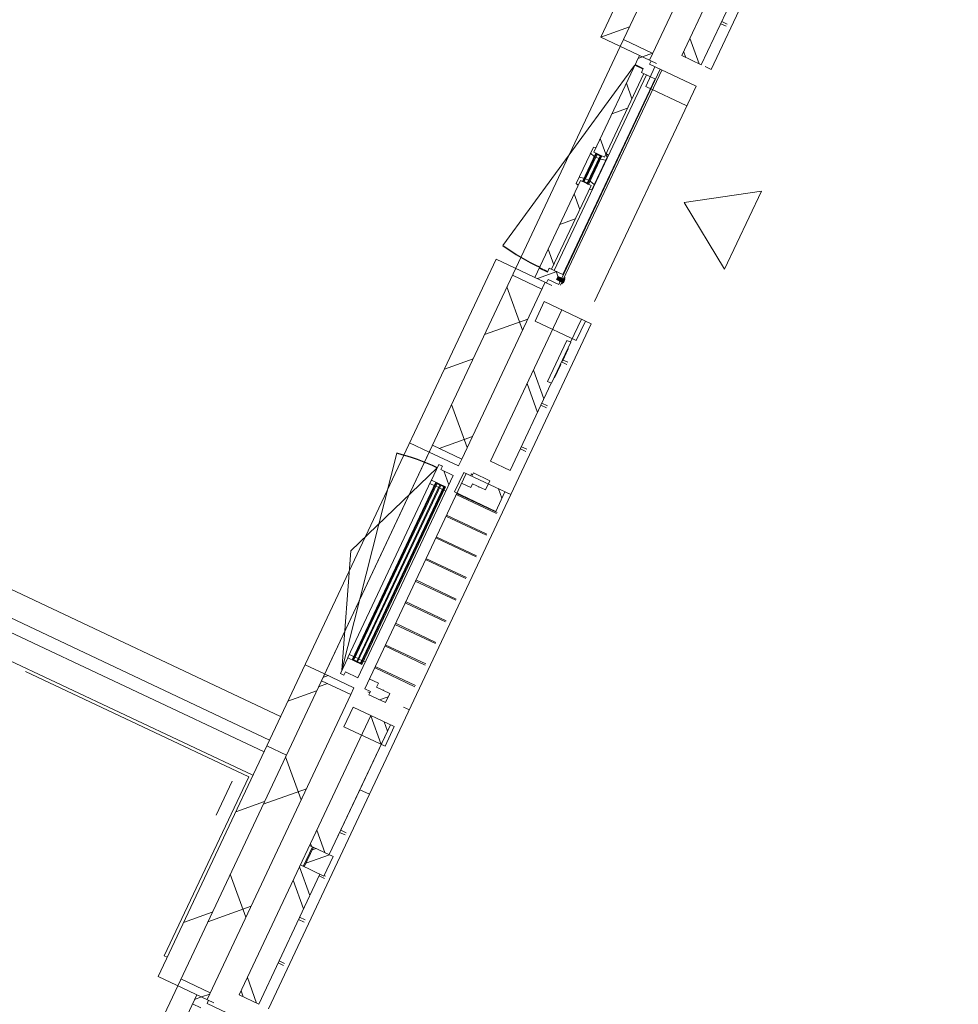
# Model space of a CAD drawing. Header units: metres. Extents: x 136266 to 136452, y 453403 to 453560.
# Tile 14 of 133: x 136324.4 to 136328.74, y 453473.02 to 453477.57. Entities that reach past the tile are written whole.
import ezdxf

# ---------------------------------------------------------------- set-up
doc = ezdxf.new("R2010")
doc.units = ezdxf.units.M
for name, color, linetype, lineweight in [('A-DETL-BEBOUWING', 253, 'Continuous', 9), ('A-DETL-GENF', 92, 'Continuous', 5), ('A-FLOR', 192, 'Continuous', 5), ('A-GENM-1', 8, 'Continuous', 5), ('A-GENM-2', 7, 'Continuous', 5), ('A-WALL-PATT-3', 8, 'Continuous', 5)]:
    doc.layers.add(name, color=color, linetype=linetype, lineweight=lineweight)
pattern_1 = [(44.99999999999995, (1199.999805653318, -1.250555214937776e-12), (-282.8427124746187, 282.8427124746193), [])]
pattern_2 = [(45.00000000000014, (0.000181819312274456, 0.0004545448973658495), (-141.4213562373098, 141.4213562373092), []), (135.0000000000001, (0.000181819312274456, 0.0004545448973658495), (-141.4213562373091, -141.4213562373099), [])]
pattern_3 = [(45.00000000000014, (0.0001818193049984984, 0.0004545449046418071), (-141.4213562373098, 141.4213562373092), []), (135.0000000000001, (0.0001818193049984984, 0.0004545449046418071), (-141.4213562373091, -141.4213562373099), [])]

# ---------------------------------------------------------------- blocks, each defined once
blk = doc.blocks.new('859-DO-0010 29-09-2022')
at = {"layer": 'A-DETL-BEBOUWING'}
h = blk.add_hatch(dxfattribs=at)
h.set_pattern_fill('FP_100', color=256, angle=44.99999999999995, style=0, pattern_type=2)
h.set_pattern_definition(pattern_1)
h.paths.add_polyline_path([(57510.0000000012, 36081.54545454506), (57610.00000000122, 36081.54545454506), (57610.00000000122, 37259.99999999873), (57510.0000000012, 37259.99999999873), (57510.0000000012, 36386.36767234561)])
h = blk.add_hatch(dxfattribs=at)
h.set_pattern_fill('FP_568', color=256, angle=45.00000000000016, style=0, pattern_type=2)
h.set_pattern_definition([(135.0000000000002, (57759.99974355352, 34860.00015250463), (-299.9546965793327, -299.9546965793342), []), (225.0000000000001, (57759.99974355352, 34860.00015250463), (299.9546965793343, -299.9546965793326), [])])
h.paths.add_polyline_path([(57610.00000000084, 32459.99999999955), (57760.00000000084, 32459.99999999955), (57760.00000000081, 32839.81818181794), (57610.00000000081, 32839.81818181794), (57610.00000000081, 32789.02538483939)])
h.paths.add_polyline_path([(57610.00000000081, 34043.81818181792), (57760.00000000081, 34043.81818181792), (57760.00000000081, 34912.54545454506), (57610.00000000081, 34912.54545454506), (57610.00000000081, 34138.02874265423)])
h.paths.add_polyline_path([(57610.0000000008, 36116.54545454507), (57760.0000000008, 36116.54545454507), (57760.0000000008, 37259.99999999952), (57610.0000000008, 37259.99999999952), (57610.0000000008, 36386.36767234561)])
h = blk.add_hatch(dxfattribs=at)
h.set_pattern_fill('FP_367', color=256, angle=45.00000000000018, style=0, pattern_type=2)
h.set_pattern_definition([(135.0000000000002, (57984.99970711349, 34644.09075372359), (-282.8427124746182, -282.8427124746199), []), (135.0000000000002, (57984.99970711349, 35844.09055937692), (-282.8427124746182, -282.8427124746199), [])])
h.paths.add_polyline_path([(57934.99999999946, 32459.99999999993), (57984.99999999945, 32459.99999999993), (57984.9747007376, 32791.81818181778), (57884.99999999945, 32791.81818181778), (57884.99999999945, 32459.99999999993)])
h.paths.add_polyline_path([(57884.99999999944, 34091.81818181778), (57984.99999999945, 34091.81818181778), (57984.9747007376, 34537.24545454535), (57965.99999999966, 34537.24545454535), (57965.99999999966, 34747.24545454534), (57984.99999999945, 34747.24545454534), (57984.9747007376, 34864.54545454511), (57884.99999999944, 34864.54545454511), (57884.99999999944, 34138.02874265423)])
h.paths.add_polyline_path([(57984.9747007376, 36164.54545454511), (57984.99999999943, 36164.54545454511), (57984.9747007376, 36828.18181818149), (57884.99999999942, 36828.18181818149), (57884.99999999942, 36164.54545454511), (57934.99999999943, 36164.54545454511)])
h = blk.add_hatch(dxfattribs=at)
h.set_pattern_fill('FP_865', color=256, angle=-89.99999999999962, style=0, pattern_type=2)
h.set_pattern_definition([(45.00000000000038, (9.604264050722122e-10, 0.0004545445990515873), (-141.4213562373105, 141.4213562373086), [])])
h.paths.add_polyline_path([(57760.00000000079, 36081.54545454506), (57760.00000000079, 36116.54545454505), (57610.00000000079, 36116.54545454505), (57610.00000000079, 36081.54545454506)])
h = blk.add_hatch(dxfattribs=at)
h.set_pattern_fill('FP_651', color=256, angle=-89.99999999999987, style=0, pattern_type=2)
h.set_pattern_definition(pattern_2)
h.paths.add_polyline_path([(57749.81818181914, 36014.54545454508), (57821.81818181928, 36014.54545454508), (57821.81818181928, 36064.54545454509), (57767.81818181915, 36064.54545454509), (57767.81818181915, 36081.54545454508), (57707.81818181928, 36081.54545454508), (57707.81818181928, 36034.54545454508), (57749.81818181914, 36034.54545454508)])
h = blk.add_hatch(dxfattribs=at)
h.set_pattern_fill('FP_652', color=256, angle=-89.99999999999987, style=0, pattern_type=2)
h.set_pattern_definition(pattern_3)
h.paths.add_polyline_path([(57749.81818181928, 34997.54545454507), (57749.81818181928, 35014.54545454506), (57761.81818181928, 35014.54545454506), (57761.81818181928, 35442.04545454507), (57707.81818181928, 35442.04545454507), (57707.81818181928, 34997.54545454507)])
h.paths.add_polyline_path([(57761.81818181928, 35587.04545454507), (57761.81818181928, 36014.54545454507), (57749.81818181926, 36014.54545454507), (57749.81818181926, 36031.54545454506), (57707.81818181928, 36031.54545454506), (57707.81818181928, 35587.04545454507)])
h = blk.add_hatch(dxfattribs=at)
h.set_pattern_fill('FP_652', color=256, angle=-89.99999999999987, style=0, pattern_type=2)
h.set_pattern_definition(pattern_3)
h.paths.add_polyline_path([(57707.81818181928, 35418.56567872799), (57707.81818181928, 35442.04545454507), (57717.81818181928, 35442.04545454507), (57717.81818181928, 35459.04545454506), (57695.81818181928, 35453.15057231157), (57695.81818181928, 35421.78106903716)])
h.paths.add_polyline_path([(57761.81818181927, 35423.04545454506), (57773.81818181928, 35426.26084485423), (57773.81818181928, 35452.34672473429), (57748.81818181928, 35459.04545454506), (57748.81818181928, 35442.04545454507), (57761.81818181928, 35442.04545454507)])
h.paths.add_polyline_path([(57748.81818181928, 35570.04545454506), (57773.81818181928, 35576.74418435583), (57773.81818181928, 35602.8300642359), (57761.81818181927, 35606.04545454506), (57761.81818181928, 35587.04545454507), (57748.81818181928, 35587.04545454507)])
h.paths.add_polyline_path([(57717.81818181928, 35570.04545454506), (57717.81818181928, 35587.04545454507), (57707.81818181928, 35587.04545454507), (57707.81818181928, 35610.52523036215), (57695.81818181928, 35607.30984005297), (57695.81818181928, 35575.94033677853)])
h = blk.add_hatch(color=256, dxfattribs=at)
h.paths.add_polyline_path([(57721.8181818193, 35445.04545454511), (57721.8181818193, 35459.04545454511), (57717.8181818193, 35459.04545454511), (57717.8181818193, 35445.04545454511)])
h.paths.add_polyline_path([(57748.8181818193, 35445.04545454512), (57748.8181818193, 35459.04545454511), (57744.81818181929, 35459.04545454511), (57744.81818181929, 35445.04545454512)])
h.paths.add_polyline_path([(57717.8181818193, 35570.04545454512), (57721.8181818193, 35570.04545454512), (57721.8181818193, 35584.04545454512), (57717.8181818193, 35584.04545454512)])
h.paths.add_polyline_path([(57748.8181818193, 35570.04545454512), (57748.8181818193, 35584.04545454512), (57744.81818181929, 35584.04545454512), (57744.81818181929, 35570.04545454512)])
for points in [[(57725.8181818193, 35445.04545454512), (57725.8181818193, 35584.04545454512), (57721.8181818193, 35584.04545454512), (57721.8181818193, 35445.04545454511)], [(57744.81818181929, 35445.04545454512), (57744.81818181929, 35584.04545454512), (57740.81818181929, 35584.04545454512), (57740.8181818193, 35445.04545454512)], [(57834.99999999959, 34974.54545454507), (57834.99999999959, 35004.54545454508), (57829.99999999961, 35004.54545454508), (57829.9999999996, 34974.54545454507)], [(57837.99999999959, 34981.56109483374), (57837.99999999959, 34997.52981425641), (57802.99999999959, 34997.52981425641), (57802.99999999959, 34981.56109483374)], [(57704.81818181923, 32990.81818181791), (57704.81818181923, 33892.81818181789), (57700.81818181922, 33892.81818181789), (57700.81818181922, 32990.81818181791)], [(57723.81818181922, 32990.81818181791), (57723.81818181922, 33892.81818181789), (57719.81818181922, 33892.81818181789), (57719.81818181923, 32990.81818181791)], [(57742.81818181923, 32990.81818181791), (57742.81818181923, 33892.81818181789), (57738.81818181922, 33892.81818181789), (57738.81818181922, 32990.81818181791)]]:
    blk.add_hatch(color=256, dxfattribs=at).paths.add_polyline_path(points)
h = blk.add_hatch(dxfattribs=at)
h.set_pattern_fill('FP_651', color=256, angle=-89.99999999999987, style=0, pattern_type=2)
h.set_pattern_definition(pattern_2)
h.paths.add_polyline_path([(57767.81818181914, 34947.54545454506), (57767.81818181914, 34964.54545454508), (57821.81818181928, 34964.54545454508), (57821.81818181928, 35014.54545454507), (57749.81818181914, 35014.54545454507), (57749.81818181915, 34994.54545454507), (57707.81818181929, 34994.54545454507), (57707.81818181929, 34947.54545454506)])
h = blk.add_hatch(dxfattribs=at)
h.set_pattern_fill('FP_100', color=256, angle=44.99999999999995, style=0, pattern_type=2)
h.set_pattern_definition(pattern_1)
h.paths.add_polyline_path([(57610.0000000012, 34008.81818181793), (57610.00000000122, 34947.54545454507), (57510.0000000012, 34947.54545454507), (57510.00000000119, 34008.81818181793)])
h = blk.add_hatch(dxfattribs=at)
h.set_pattern_fill('FP_1167', color=256, angle=-89.99999999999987, style=0, pattern_type=2)
h.set_pattern_definition([(45.00000000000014, (0.0001818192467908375, 0.0001818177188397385), (-141.4213562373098, 141.4213562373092), []), (135.0000000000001, (0.0001818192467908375, 0.0001818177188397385), (-141.4213562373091, -141.4213562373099), [])])
h.paths.add_polyline_path([(57746.81818181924, 33878.81818181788), (57756.81818181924, 33878.81818181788), (57756.81818181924, 33958.8181818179), (57692.81818181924, 33958.81818181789), (57692.81818181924, 33975.81818181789), (57674.81818181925, 33975.81818181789), (57674.81818181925, 33895.81818181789), (57746.81818181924, 33895.81818181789)])
h = blk.add_hatch(dxfattribs=at)
h.set_pattern_fill('FP_379', color=256, style=0, pattern_type=2)
h.set_pattern_definition([(315, (34999.99999999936, 104806.3641818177), (282.842712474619, 282.842712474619), []), (315, (34999.99999999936, 103606.3641818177), (282.842712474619, 282.842712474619), [])])
h.paths.add_polyline_path([(57794.99999999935, 33891.81818181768), (58004.99999999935, 33891.81818181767), (58004.99999999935, 33991.81818181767), (57794.99999999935, 33991.81818181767)])
h = blk.add_hatch(color=256, dxfattribs=at)
h.paths.add_polyline_path([(57746.81818181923, 32990.81818181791), (57746.81818181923, 33004.81818181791), (57742.81818181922, 33004.81818181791), (57742.81818181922, 32990.81818181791)])
h.paths.add_polyline_path([(57696.81818181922, 32990.81818181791), (57700.81818181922, 32990.81818181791), (57700.81818181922, 33004.8181818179), (57696.81818181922, 33004.8181818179)])
h.paths.add_polyline_path([(57746.81818181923, 33878.81818181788), (57746.81818181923, 33892.81818181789), (57742.81818181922, 33892.81818181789), (57742.81818181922, 33878.81818181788)])
h.paths.add_polyline_path([(57700.81818181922, 33878.81818181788), (57700.81818181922, 33892.81818181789), (57696.81818181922, 33892.81818181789), (57696.81818181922, 33878.81818181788)])
h = blk.add_hatch(dxfattribs=at)
h.set_pattern_fill('FP_404', color=256, angle=-89.99999999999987, style=0, pattern_type=2)
h.set_pattern_definition([(135.0000000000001, (80621.81818181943, -29950.00029966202), (-141.4213562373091, -141.4213562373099), []), (225.0000000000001, (80621.81818181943, -29950.00029966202), (141.4213562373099, -141.4213562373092), [])])
h.paths.add_polyline_path([(57920.81818181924, 32921.81818181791), (57853.8181818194, 32921.81818181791), (57853.8181818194, 32941.81818181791), (57806.81818181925, 32941.81818181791), (57806.81818181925, 32891.81818181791), (57835.8181818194, 32891.81818181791), (57835.8181818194, 32874.81818181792), (57920.81818181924, 32874.81818181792), (57920.81818181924, 32900.12137001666)])
h = blk.add_hatch(dxfattribs=at)
h.set_pattern_fill('FP_100', color=256, angle=44.99999999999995, style=0, pattern_type=2)
h.set_pattern_definition(pattern_1)
h.paths.add_polyline_path([(57510.00000000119, 32459.99999999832), (57610.0000000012, 32459.99999999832), (57610.0000000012, 32874.81818181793), (57510.00000000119, 32874.81818181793), (57510.00000000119, 32789.02538483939)])
h = blk.add_hatch(dxfattribs=at)
h.set_pattern_fill('FP_476', color=256, style=0, pattern_type=2)
h.set_pattern_definition([(45, (0, 0), (-141.4213562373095, 141.4213562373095), [])])
h.paths.add_polyline_path([(57760.00000000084, 32839.81818181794), (57760.00000000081, 32874.81818181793), (57610.00000000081, 32874.81818181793), (57610.00000000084, 32839.81818181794)])
h = blk.add_hatch(dxfattribs=at)
h.set_pattern_fill('FP_100', color=256, angle=44.99999999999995, style=0, pattern_type=2)
h.set_pattern_definition(pattern_1)
h.paths.add_polyline_path([(57510.00000000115, 31281.54545454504), (57610.00000000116, 31281.54545454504), (57610.00000000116, 32459.9999999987), (57510.00000000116, 32459.9999999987), (57510.00000000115, 31440.02202702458)])
h = blk.add_hatch(dxfattribs=at)
h.set_pattern_fill('FP_564', color=256, angle=45.00000000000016, style=0, pattern_type=2)
h.set_pattern_definition([(135.0000000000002, (57760.0004506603, 30060.00022278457), (-299.9546965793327, -299.9546965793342), []), (225.0000000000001, (57760.0004506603, 30060.00022278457), (299.9546965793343, -299.9546965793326), [])])
h.paths.add_polyline_path([(57624.58561598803, 27659.99999999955), (57760.00000000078, 27659.99999999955), (57760.00000000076, 28039.81818181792), (57610.00000000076, 28039.81818181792), (57610.00000000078, 27659.99999999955)])
h.paths.add_polyline_path([(57610.00000000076, 29243.81818181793), (57760.00000000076, 29243.81818181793), (57760.00000000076, 30112.54545454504), (57610.00000000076, 30112.54545454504), (57610.00000000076, 29641.35088327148)])
h.paths.add_polyline_path([(57610.00000000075, 31316.54545454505), (57760.00000000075, 31316.54545454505), (57760.00000000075, 32459.99999999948), (57610.00000000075, 32459.99999999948), (57610.00000000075, 31440.02202702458)])
h = blk.add_hatch(dxfattribs=at)
h.set_pattern_fill('FP_1103', color=256, angle=45.00000000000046, style=0, pattern_type=2)
h.set_pattern_definition([(135.0000000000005, (57984.99970711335, 32294.09066291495), (-282.8427124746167, -282.8427124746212), []), (135.0000000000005, (57985.00041422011, 33494.09117567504), (-282.8427124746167, -282.8427124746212), [])])
h.paths.add_polyline_path([(57984.9747007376, 32128.18181817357), (57984.99999999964, 32128.18181817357), (57984.9747007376, 32459.99999999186), (57884.99999999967, 32459.99999999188), (57884.99999999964, 32128.18181817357)])
h = blk.add_hatch(dxfattribs=at)
h.set_pattern_fill('FP_365', color=256, angle=45.00000000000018, style=0, pattern_type=2)
h.set_pattern_definition([(135.0000000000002, (57985.00041422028, 29844.09082400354), (-282.8427124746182, -282.8427124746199), []), (135.0000000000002, (57985.00041422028, 31044.09062965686), (-282.8427124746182, -282.8427124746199), [])])
h.paths.add_polyline_path([(57884.99999999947, 27659.99999999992), (57984.99999999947, 27659.99999999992), (57984.9747007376, 27991.81818181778), (57884.99999999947, 27991.81818181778), (57884.99999999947, 27842.67973951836)])
h.paths.add_polyline_path([(57984.9747007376, 29291.81818181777), (57984.99999999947, 29291.81818181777), (57984.9747007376, 29737.24545454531), (57965.99999999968, 29737.24545454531), (57965.99999999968, 29947.24545454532), (57984.99999999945, 29947.24545454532), (57984.9747007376, 30064.54545454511), (57884.99999999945, 30064.54545454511), (57884.99999999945, 29291.81818181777), (57934.99999999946, 29291.81818181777)])
h.paths.add_polyline_path([(57884.99999999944, 31364.54545454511), (57984.99999999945, 31364.54545454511), (57984.9747007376, 32028.18181818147), (57884.99999999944, 32028.18181818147), (57884.99999999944, 31440.02202702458)])
h = blk.add_hatch(dxfattribs=at)
h.set_pattern_fill('FP_864', color=256, angle=-89.99999999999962, style=0, pattern_type=2)
h.set_pattern_definition([(45.00000000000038, (8.803908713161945e-10, 0.0004545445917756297), (-141.4213562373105, 141.4213562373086), [])])
h.paths.add_polyline_path([(57760.00000000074, 31281.54545454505), (57760.00000000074, 31316.54545454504), (57610.00000000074, 31316.54545454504), (57610.00000000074, 31281.54545454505)])
h = blk.add_hatch(dxfattribs=at)
h.set_pattern_fill('FP_647', color=256, angle=-89.99999999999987, style=0, pattern_type=2)
h.set_pattern_definition([(45.00000000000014, (0.0001818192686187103, 0.0004545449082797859), (-141.4213562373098, 141.4213562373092), []), (135.0000000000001, (0.0001818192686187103, 0.0004545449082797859), (-141.4213562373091, -141.4213562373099), [])])
h.paths.add_polyline_path([(57749.81818181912, 31214.54545454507), (57821.81818181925, 31214.54545454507), (57821.81818181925, 31264.54545454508), (57767.81818181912, 31264.54545454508), (57767.81818181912, 31281.54545454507), (57707.81818181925, 31281.54545454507), (57707.81818181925, 31234.54545454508), (57749.81818181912, 31234.54545454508)])
at = {"layer": 'A-WALL-PATT-3'}
h = blk.add_hatch(dxfattribs=at)
h.set_pattern_fill('FP_672', color=256, angle=44.99999999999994, style=0, pattern_type=2)
h.set_pattern_definition([(44.99999999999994, (57954.99999481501, 32028.18174363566), (-282.8427124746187, 282.8427124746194), []), (44.99999999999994, (59154.99980046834, 32028.18174363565), (-282.8427124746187, 282.8427124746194), [])])
h.paths.add_polyline_path([(58004.9999999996, 32028.1818181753), (58004.9999999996, 32128.18181817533), (57904.99999999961, 32128.18181817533), (57904.99999999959, 32028.18181817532), (57984.9747007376, 32028.1818181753)])
for centre, radius, start, end in [((57707.81818181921, 36029.54545454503), 1029.999999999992, 258.9999999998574, 270), ((57674.81818181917, 32924.81818181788), 1033.999999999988, 90, 101.0000000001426)]:
    blk.add_arc(centre, radius, start, end)
at = {"layer": 'A-DETL-BEBOUWING'}
for p, q in [((57510.00000000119, 39747.54545454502), (57510.00000000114, 36081.545454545)), ((57610.00000000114, 36081.545454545), (57610.0000000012, 39747.54545454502)), ((57760.00000000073, 36081.545454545), (57760.00000000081, 37639.81818181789)), ((57884.9999999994, 37591.81818181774), (57884.99999999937, 36164.54545454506)), ((58035.01156568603, 36164.49999999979), (58035.01156568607, 37259.99999999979)), ((57984.99999999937, 36164.54545454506), (57984.99999999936, 36828.18181818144)), ((57985.05166498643, 36164.54545454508), (57985.05166498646, 36828.18181817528)), ((57985.05166498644, 36385.87499999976), (58013.08580734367, 36385.87499999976)), ((57985.05166498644, 36374.49999999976), (58013.08580734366, 36374.49999999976)), ((57884.99999999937, 36164.54545454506), (57984.99999999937, 36164.54545454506)), ((58034.99999999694, 36164.49999999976), (58004.99999999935, 36164.49999999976)), ((57610.00000000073, 36116.545454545), (57760.00000000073, 36116.545454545)), ((57510.00000000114, 36081.545454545), (57794.99999999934, 36081.54545454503)), ((57707.81818181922, 36081.54545454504), (57707.81818181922, 35587.04545454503)), ((57767.81818181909, 36064.54545454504), (57767.81818181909, 36081.54545454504)), ((58004.99999999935, 36064.54545454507), (57767.81818181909, 36064.54545454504)), ((57794.99999999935, 36064.54545454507), (57794.99999999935, 35964.54545454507)), ((57821.81818181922, 34964.54545454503), (57821.81818181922, 36064.54545454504)), ((57829.99999999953, 34964.54545454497), (57829.99999999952, 36064.54545454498)), ((58004.99999999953, 36064.54545454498), (58004.99999999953, 34964.54545454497)), ((57707.81818181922, 36029.54545454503), (57511.28491658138, 35018.46945559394)), ((57707.81818181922, 36034.54545454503), (57749.81818181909, 36034.54545454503)), ((57749.8181818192, 36031.54545454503), (57707.81818181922, 36031.54545454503)), ((57749.81818181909, 36034.54545454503), (57749.81818181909, 36014.54545454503)), ((57749.81818181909, 36014.54545454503), (57821.81818181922, 36014.54545454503)), ((57761.81818181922, 35587.04545454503), (57761.81818181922, 36014.54545454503)), ((57775.18318907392, 36014.54545454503), (57775.18318907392, 35014.54545454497)), ((57819.4044061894, 35014.54545454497), (57819.4044061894, 36014.54545454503)), ((57794.99999999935, 35964.54545454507), (58004.99999999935, 35964.54545454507)), ((57707.81818181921, 35610.52523036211), (57695.81818181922, 35607.30984005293)), ((57695.81818181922, 35607.30984005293), (57695.81818181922, 35421.78106903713)), ((57773.81818181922, 35602.83006423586), (57761.81818181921, 35606.04545454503)), ((57773.81818181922, 35426.2608448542), (57773.81818181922, 35602.83006423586)), ((57695.81818181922, 35575.94033677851), (57717.81818181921, 35570.04545454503)), ((57707.81818181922, 35587.04545454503), (57761.81818181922, 35587.04545454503)), ((57717.81818181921, 35442.04545454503), (57717.81818181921, 35587.04545454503)), ((57748.81818181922, 35587.04545454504), (57717.81818181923, 35584.04545454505)), ((57717.81818181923, 35587.04545454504), (57748.81818181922, 35584.04545454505)), ((57748.81818181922, 35584.04545454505), (57717.81818181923, 35584.04545454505)), ((57717.81818181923, 35570.04545454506), (57721.81818181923, 35570.04545454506)), ((57721.81818181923, 35584.04545454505), (57721.81818181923, 35445.04545454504)), ((57725.81818181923, 35445.04545454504), (57725.81818181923, 35584.04545454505)), ((57725.81818181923, 35570.04545454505), (57740.81818181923, 35570.04545454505)), ((57740.81818181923, 35584.04545454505), (57740.81818181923, 35445.04545454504)), ((57744.81818181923, 35445.04545454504), (57744.81818181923, 35584.04545454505)), ((57744.81818181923, 35570.04545454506), (57748.81818181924, 35570.04545454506)), ((57748.81818181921, 35587.04545454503), (57748.81818181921, 35442.04545454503)), ((57748.81818181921, 35570.04545454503), (57773.81818181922, 35576.7441843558)), ((57717.81818181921, 35459.04545454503), (57695.81818181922, 35453.15057231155)), ((57721.81818181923, 35459.04545454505), (57717.81818181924, 35459.04545454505)), ((57740.81818181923, 35459.04545454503), (57725.81818181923, 35459.04545454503)), ((57748.81818181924, 35459.04545454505), (57744.81818181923, 35459.04545454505)), ((57773.81818181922, 35452.34672473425), (57748.81818181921, 35459.04545454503)), ((57695.81818181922, 35421.78106903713), (57707.81818181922, 35418.56567872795)), ((57707.81818181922, 35442.04545454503), (57707.81818181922, 34947.54545454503)), ((57761.81818181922, 35442.04545454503), (57707.81818181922, 35442.04545454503)), ((57748.81818181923, 35445.04545454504), (57717.81818181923, 35445.04545454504)), ((57748.81818181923, 35445.04545454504), (57717.81818181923, 35442.04545454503)), ((57717.81818181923, 35445.04545454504), (57748.81818181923, 35442.04545454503)), ((57761.81818181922, 35014.54545454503), (57761.81818181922, 35442.04545454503)), ((57761.81818181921, 35423.04545454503), (57773.81818181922, 35426.2608448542)), ((57749.81818181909, 35014.54545454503), (57749.81818181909, 34994.54545454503)), ((57821.81818181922, 35014.54545454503), (57749.81818181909, 35014.54545454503)), ((57834.99999999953, 35004.54545454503), (57829.99999999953, 35004.54545454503)), ((57834.99999999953, 34974.54545454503), (57834.99999999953, 35004.54545454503)), ((57707.81818181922, 34997.54545454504), (57749.81818181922, 34997.54545454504)), ((57749.81818181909, 34994.54545454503), (57707.81818181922, 34994.54545454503)), ((57767.81818181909, 34947.54545454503), (57767.81818181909, 34964.54545454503)), ((57767.81818181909, 34964.54545454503), (57821.81818181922, 34964.54545454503)), ((57837.99999999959, 34997.54545454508), (57802.9999999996, 34997.54545454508)), ((57837.99999999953, 34997.52981425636), (57802.99999999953, 34997.52981425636)), ((57802.99999999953, 34997.52981425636), (57802.99999999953, 34981.56109483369)), ((57802.99999999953, 34981.56109483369), (57837.99999999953, 34981.56109483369)), ((57802.99999999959, 34981.54545454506), (57837.99999999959, 34981.54545454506)), ((57829.99999999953, 34974.54545454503), (57834.99999999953, 34974.54545454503)), ((57837.99999999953, 34981.56109483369), (57837.99999999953, 34997.52981425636)), ((57510.00000000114, 34947.545454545), (57510.00000000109, 31281.545454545)), ((57794.99999999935, 34947.54545454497), (57510.00000000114, 34947.545454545)), ((57610.00000000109, 31281.545454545), (57610.00000000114, 34947.545454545)), ((57610.00000000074, 34912.545454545), (57760.00000000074, 34912.545454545)), ((57760.00000000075, 34043.81818181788), (57760.00000000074, 34947.545454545)), ((57794.99999999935, 34864.54545454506), (57794.99999999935, 34764.54545454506)), ((58034.99999999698, 34864.54545454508), (57794.99999999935, 34864.54545454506)), ((57884.99999999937, 34864.54545454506), (57884.99999999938, 34091.81818181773)), ((57984.99999999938, 34747.24545454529), (57984.99999999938, 34864.54545454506)), ((57985.05166498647, 34747.24545454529), (57985.05166498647, 34864.54545454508)), ((58004.99999999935, 34764.54545454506), (58004.99999999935, 34864.54545454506)), ((58035.01156568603, 33991.84545454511), (58035.01156568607, 34864.54545454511)), ((57794.99999999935, 34764.54545454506), (58004.99999999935, 34764.54545454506)), ((57985.99999999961, 34747.24545454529), (57965.99999999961, 34747.24545454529)), ((57965.99999999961, 34747.24545454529), (57965.99999999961, 34537.24545454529)), ((57985.99999999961, 34537.24545454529), (57985.99999999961, 34747.24545454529)), ((57988.49999999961, 34714.34864234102), (57985.99999999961, 34714.34864234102)), ((57988.49999999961, 34703.59667789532), (57985.99999999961, 34703.59667789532)), ((57988.49999999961, 34714.34864234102), (57988.49999999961, 34651.56344849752)), ((57988.49999999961, 34661.60907951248), (57985.99999999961, 34661.60907951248)), ((57988.49999999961, 34651.56344849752), (57985.99999999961, 34651.56344849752)), ((57985.9999999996, 34646.59545454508), (58013.08580734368, 34646.59545454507)), ((57988.4999999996, 34657.49545454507), (58013.08580734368, 34657.49545454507)), ((57988.49999999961, 34633.98359422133), (57985.99999999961, 34633.98359422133)), ((57988.49999999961, 34599.35363574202), (57985.99999999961, 34599.35363574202)), ((57988.49999999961, 34633.98359422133), (57988.49999999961, 34566.2148256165)), ((57988.49999999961, 34583.27474000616), (57985.99999999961, 34583.27474000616)), ((57988.49999999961, 34574.48481286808), (57985.99999999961, 34574.48481286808)), ((57988.49999999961, 34571.19840037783), (57985.99999999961, 34571.19840037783)), ((57988.49999999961, 34566.2148256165), (57985.99999999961, 34566.2148256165)), ((57965.99999999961, 34537.24545454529), (57985.99999999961, 34537.24545454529)), ((57984.99999999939, 34091.81818181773), (57984.99999999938, 34537.24545454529)), ((57985.05166498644, 34091.81818181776), (57985.05166498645, 34537.24545454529)), ((57984.97470073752, 34435.12045454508), (57985.04009929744, 34435.12045454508)), ((57984.97470073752, 34424.22045454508), (57985.04009929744, 34424.22045454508)), ((57985.05166498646, 34435.12045454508), (58013.08580734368, 34435.12045454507)), ((57985.05166498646, 34424.22045454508), (58013.08580734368, 34424.22045454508)), ((57984.97470073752, 34212.74545454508), (57985.04009929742, 34212.74545454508)), ((57984.97470073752, 34201.84545454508), (57985.04009929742, 34201.84545454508)), ((57985.05166498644, 34212.74545454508), (58013.08580734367, 34212.74545454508)), ((57985.05166498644, 34201.84545454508), (58013.08580734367, 34201.84545454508)), ((57884.99999999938, 34091.81818181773), (57984.99999999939, 34091.81818181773)), ((57510.00000000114, 34008.81818181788), (57610.00000000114, 34008.81818181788)), ((57610.00000000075, 34043.81818181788), (57760.00000000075, 34043.81818181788)), ((57674.81818181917, 33958.81818181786), (57477.52168059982, 33441.81818181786)), ((57692.81818181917, 33975.81818181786), (57674.81818181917, 33975.81818181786)), ((57674.81818181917, 33975.81818181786), (57674.81818181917, 33895.81818181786)), ((57692.81818181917, 33958.81818181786), (57692.81818181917, 33975.81818181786)), ((57756.81818181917, 33958.81818181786), (57692.81818181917, 33958.81818181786)), ((57756.81818181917, 32924.81818181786), (57756.81818181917, 33958.81818181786)), ((57794.99999999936, 33991.81818181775), (57794.99999999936, 33891.81818181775)), ((58034.99999999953, 33991.81818181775), (57794.99999999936, 33991.81818181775)), ((58034.99999999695, 33991.84545454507), (58004.99999999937, 33991.84545454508)), ((58004.99999999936, 33891.81818181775), (58004.99999999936, 33991.81818181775)), ((58035.01156568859, 32460.0181818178), (58035.01156568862, 33991.81818181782)), ((57674.81818181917, 32924.81818181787), (57477.52168059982, 33939.82068950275)), ((57674.81818181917, 33895.81818181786), (57746.81818181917, 33895.81818181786)), ((57676.81818181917, 33893.81818181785), (57674.81818181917, 33893.81818181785)), ((57674.81818181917, 33893.81818181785), (57674.81818181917, 32989.81818181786)), ((57674.81818181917, 33878.81818181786), (57700.81818181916, 33878.81818181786)), ((57676.81818181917, 33895.81818181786), (57676.81818181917, 33893.81818181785)), ((57696.81818181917, 32987.81818181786), (57696.81818181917, 33895.81818181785)), ((57696.81818181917, 33895.81818181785), (57746.81818181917, 33892.81818181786)), ((57746.81818181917, 33895.81818181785), (57696.81818181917, 33892.81818181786)), ((57696.81818181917, 33892.81818181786), (57746.81818181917, 33892.81818181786)), ((57700.81818181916, 33892.81818181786), (57700.81818181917, 32990.81818181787)), ((57704.81818181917, 32990.81818181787), (57704.81818181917, 33892.81818181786)), ((57704.81818181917, 33878.81818181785), (57719.81818181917, 33878.81818181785)), ((57719.81818181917, 33892.81818181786), (57719.81818181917, 32990.81818181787)), ((57723.81818181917, 32990.81818181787), (57723.81818181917, 33892.81818181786)), ((57723.81818181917, 33878.81818181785), (57738.81818181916, 33878.81818181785)), ((57738.81818181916, 33892.81818181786), (57738.81818181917, 32990.81818181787)), ((57742.81818181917, 32990.81818181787), (57742.81818181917, 33892.81818181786)), ((57742.81818181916, 33878.81818181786), (57756.81818181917, 33878.81818181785)), ((57746.81818181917, 33895.81818181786), (57746.81818181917, 32987.81818181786)), ((57794.99999999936, 33891.81818181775), (58004.99999999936, 33891.81818181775)), ((57806.22005069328, 33889.59595959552), (58013.08580734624, 33889.59595959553)), ((57806.22005069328, 33884.04040403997), (58013.08580734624, 33884.04040403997)), ((57806.22005069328, 33779.04040403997), (58013.08580734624, 33779.04040403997)), ((57806.22005069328, 33773.48484848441), (58013.08580734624, 33773.48484848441)), ((57806.22005069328, 33668.48484848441), (58013.08580734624, 33668.48484848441)), ((57806.22005069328, 33662.92929292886), (58013.08580734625, 33662.92929292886)), ((57806.22005069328, 33557.92929292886), (58013.08580734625, 33557.92929292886)), ((57806.22005069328, 33552.3737373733), (58013.08580734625, 33552.3737373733)), ((57477.52168059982, 33441.81818181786), (57674.81818181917, 32924.81818181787)), ((57806.22005069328, 33447.3737373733), (58013.08580734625, 33447.3737373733)), ((57806.22005069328, 33441.81818181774), (58013.08580734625, 33441.81818181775)), ((57806.22005069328, 33336.81818181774), (58013.08580734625, 33336.81818181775)), ((57806.22005069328, 33331.26262626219), (58013.08580734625, 33331.26262626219)), ((57806.22005069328, 33226.26262626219), (58013.08580734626, 33226.26262626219)), ((57806.22005069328, 33220.70707070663), (58013.08580734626, 33220.70707070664)), ((57806.22005069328, 33115.70707070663), (58013.08580734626, 33115.70707070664)), ((57806.22005069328, 33110.15151515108), (58013.08580734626, 33110.15151515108)), ((57700.81818181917, 33004.81818181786), (57674.81818181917, 33004.81818181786)), ((57719.81818181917, 33004.81818181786), (57704.81818181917, 33004.81818181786)), ((57738.81818181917, 33004.81818181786), (57723.81818181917, 33004.81818181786)), ((57756.81818181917, 33004.81818181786), (57742.81818181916, 33004.81818181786)), ((57806.22005069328, 33005.15151515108), (58013.08580734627, 33005.15151515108)), ((57806.22005069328, 32999.59595959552), (58013.08580734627, 32999.59595959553)), ((57674.81818181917, 32989.81818181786), (57676.81818181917, 32989.81818181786)), ((57746.81818181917, 32987.81818181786), (57674.81818181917, 32987.81818181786)), ((57674.81818181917, 32987.81818181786), (57674.81818181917, 32907.81818181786)), ((57676.81818181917, 32989.81818181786), (57676.81818181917, 32987.81818181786)), ((57696.81818181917, 32990.81818181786), (57746.81818181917, 32990.81818181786)), ((57696.81818181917, 32990.81818181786), (57746.81818181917, 32987.81818181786)), ((57746.81818181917, 32990.81818181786), (57696.81818181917, 32987.81818181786)), ((57674.81818181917, 32907.81818181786), (57692.81818181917, 32907.81818181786)), ((57692.81818181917, 32907.81818181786), (57692.81818181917, 32924.81818181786)), ((57692.81818181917, 32924.81818181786), (57756.81818181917, 32924.81818181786)), ((57610.00000000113, 32874.81818181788), (57510.00000000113, 32874.81818181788)), ((58034.99999999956, 32891.81818181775), (58004.99999999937, 32891.81818181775)), ((57760.00000000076, 32839.81818181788), (57610.00000000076, 32839.81818181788)), ((57760.00000000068, 31281.545454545), (57760.00000000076, 32839.81818181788)), ((57794.99999999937, 32791.81818181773), (57794.99999999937, 32691.81818181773)), ((58004.99999999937, 32791.81818181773), (57794.99999999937, 32791.81818181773)), ((57884.9999999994, 32791.81818181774), (57884.99999999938, 31364.54545454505)), ((57984.99999999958, 32128.18181817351), (57984.9999999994, 32791.81818181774)), ((57985.05166498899, 32791.81818181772), (57985.05166498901, 32460.01818181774)), ((58004.99999999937, 32691.81818181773), (58004.99999999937, 32791.81818181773)), ((57794.99999999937, 32691.81818181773), (58004.99999999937, 32691.81818181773)), ((57509.99999999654, 32609.99999999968), (50085.00000000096, 32609.99999999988)), ((50085.00000000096, 32489.99999999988), (57509.99999999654, 32489.99999999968)), ((57510.00000000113, 32459.99999999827), (57610.00000000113, 32459.99999999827)), ((57985.05166498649, 32459.99999999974), (58034.999999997, 32459.99999999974)), ((57985.05166498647, 32128.18181817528), (57985.05166498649, 32459.99999999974)), ((58034.99999999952, 32460.01818181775), (58034.42562125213, 32460.01818181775)), ((58035.01156568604, 31364.49999999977), (58035.01156568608, 32459.99999999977)), ((57509.99999999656, 32429.99999999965), (50085.000000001, 32429.99999999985)), ((50085.000000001, 32309.99999999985), (57509.99999999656, 32309.99999999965)), ((57494.99999999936, 32294.99999999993), (56355.00000000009, 32294.99999999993)), ((57494.99999999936, 31379.99999999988), (57494.99999999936, 32294.99999999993)), ((57435.04596779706, 32069.99999999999), (57435.04596779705, 32244.99999999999)), ((57985.05166498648, 32253.18749999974), (58013.0858073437, 32253.18749999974)), ((57985.05166498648, 32241.81249999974), (58013.0858073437, 32241.81249999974)), ((57884.99999999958, 32128.18181817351), (58004.99999999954, 32128.18181817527)), ((57900.011565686, 32028.18181818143), (57900.011565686, 32128.18181817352)), ((57904.99999999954, 32128.18181817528), (57904.99999999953, 32028.18181817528)), ((58004.99999999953, 32028.18181817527), (58004.99999999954, 32128.18181817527)), ((58004.99999999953, 32028.18181817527), (57884.99999999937, 32028.18181818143)), ((57899.99999999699, 32030.74999999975), (57904.99999999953, 32030.74999999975)), ((57984.99999999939, 31364.54545454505), (57984.99999999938, 32028.18181818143)), ((57985.05166498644, 31364.54545454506), (57985.05166498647, 32028.18181817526)), ((57985.05166498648, 32019.37499999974), (58013.0858073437, 32019.37499999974)), ((58004.99999999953, 32030.74999999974), (58013.0858073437, 32030.74999999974)), ((57985.05166498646, 31808.31249999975), (58013.08580734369, 31808.31249999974)), ((57985.05166498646, 31796.93749999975), (58013.08580734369, 31796.93749999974)), ((57985.05166498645, 31585.87499999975), (58013.08580734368, 31585.87499999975)), ((57985.05166498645, 31574.49999999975), (58013.08580734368, 31574.49999999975)), ((57494.99999999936, 31379.99999999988), (57509.99999999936, 31379.99999999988)), ((57884.99999999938, 31364.54545454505), (57984.99999999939, 31364.54545454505)), ((57760.00000000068, 31316.545454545), (57610.00000000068, 31316.54545454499)), ((57510.00000000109, 31281.545454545), (57794.99999999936, 31281.54545454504)), ((57707.8181818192, 31281.54545454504), (57707.8181818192, 30787.04545454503)), ((57767.81818181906, 31264.54545454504), (57767.81818181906, 31281.54545454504)), ((57707.8181818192, 31234.54545454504), (57749.81818181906, 31234.54545454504)), ((58004.99999999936, 31264.54545454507), (57767.81818181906, 31264.54545454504))]:
    blk.add_line(p, q, dxfattribs=at)
at = {"layer": 'A-DETL-GENF'}
for p, q in [((58485.00000000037, 35754.99999999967), (58185.00000000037, 35554.99999999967)), ((58485.00000000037, 35354.99999999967), (58485.00000000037, 35754.99999999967)), ((58185.00000000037, 35554.99999999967), (58485.00000000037, 35354.99999999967))]:
    blk.add_line(p, q, dxfattribs=at)
at = {"layer": 'A-FLOR'}
for p, q in [((57609.99999999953, 34947.54545454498), (57609.99999999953, 36081.54545454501)), ((57609.99999999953, 30147.54545454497), (57609.99999999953, 31281.54545454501))]:
    blk.add_line(p, q, dxfattribs=at)
at = {"layer": 'A-GENM-1'}
for p, q in [((57760.00000000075, 34043.81818181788), (57610.00000000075, 34043.81818181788)), ((57610.00000000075, 34043.81818181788), (57610.00000000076, 32839.81818181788)), ((57610.00000000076, 34008.81818181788), (57760.00000000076, 34008.81818181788)), ((57760.00000000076, 34008.81818181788), (57760.00000000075, 34043.81818181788)), ((57760.00000000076, 32874.81818181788), (57610.00000000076, 32874.81818181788)), ((57760.00000000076, 32839.81818181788), (57760.00000000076, 32874.81818181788)), ((57610.00000000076, 32839.81818181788), (57760.00000000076, 32839.81818181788))]:
    blk.add_line(p, q, dxfattribs=at)
at = {"layer": 'A-GENM-2'}
for p, q in [((57826.81818181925, 33998.81818181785), (57835.81818181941, 33998.81818181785)), ((57920.81818181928, 34008.81818181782), (57835.81818181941, 34008.81818181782)), ((57835.81818181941, 34008.81818181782), (57835.81818181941, 33991.81818181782)), ((57920.81818181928, 33961.81818181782), (57920.81818181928, 34008.81818181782)), ((57806.81818181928, 33991.81818181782), (57806.81818181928, 32891.81818181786)), ((57835.81818181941, 33991.81818181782), (57806.81818181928, 33991.81818181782)), ((57853.81818181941, 33941.81818181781), (57853.81818181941, 33961.81818181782)), ((57853.81818181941, 33961.81818181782), (57920.81818181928, 33961.81818181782)), ((57886.81818181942, 33958.81818181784), (57886.81818181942, 33961.81818181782)), ((57806.81818181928, 33941.81818181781), (57853.81818181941, 33941.81818181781)), ((57853.81818181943, 32941.81818181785), (57806.81818181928, 32941.81818181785)), ((57853.81818181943, 32921.81818181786), (57853.81818181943, 32941.81818181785)), ((57920.81818181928, 32921.81818181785), (57853.81818181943, 32921.81818181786)), ((57886.81818181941, 32921.81818181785), (57886.81818181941, 32924.81818181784)), ((57920.81818181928, 32874.81818181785), (57920.81818181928, 32921.81818181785)), ((57806.81818181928, 32891.81818181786), (57835.81818181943, 32891.81818181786)), ((57835.81818181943, 32884.81818181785), (57826.81818181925, 32884.81818181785)), ((57835.81818181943, 32891.81818181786), (57835.81818181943, 32874.81818181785)), ((57835.81818181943, 32874.81818181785), (57920.81818181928, 32874.81818181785))]:
    blk.add_line(p, q, dxfattribs=at)

msp = doc.modelspace()

# ---------------------------------------------------------------- block references
at = {"xscale": 0.001, "yscale": 0.001, "zscale": 0.001, "rotation": 334.7650131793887}
msp.add_blockref('859-DO-0010 29-09-2022', (136259.6791283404, 453469.3710543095), dxfattribs=at)

doc.saveas('drawing.dxf')
